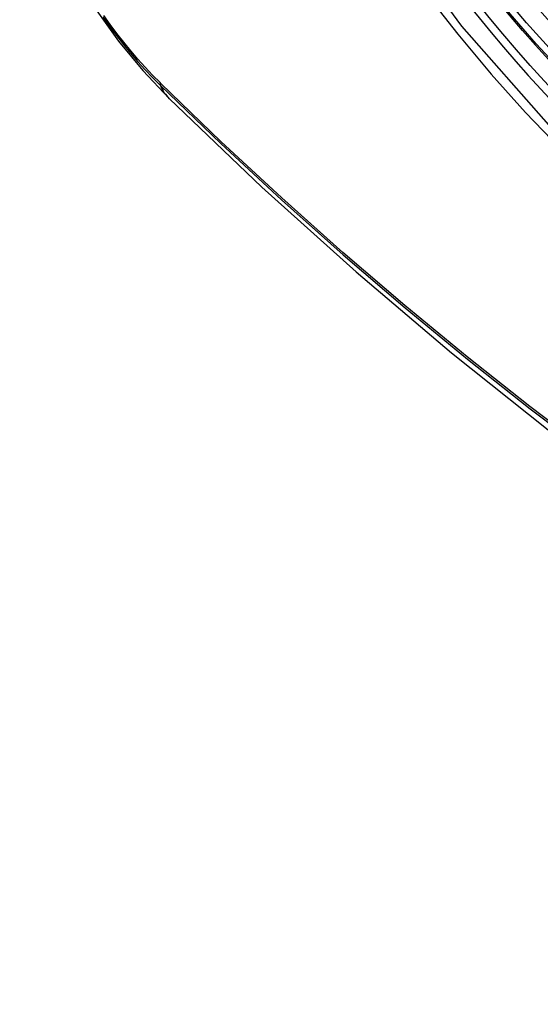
# Model space of a CAD drawing. Header units: inches. Extents: x 387.2 to 455.7, y 148.1 to 211.9.
# Tile 11 of 97: x 387.704 to 387.905, y 198.066 to 198.446. Entities that reach past the tile are written whole.
import ezdxf

# ---------------------------------------------------------------- set-up
doc = ezdxf.new("R2010")
doc.units = ezdxf.units.IN
doc.header["$MEASUREMENT"] = 0
doc.layers.add('Visible Edges(ANSI)', color=7, linetype='Continuous', lineweight=25)
doc.layers.add('Visible Tangent Edges(ANSI)', color=7, linetype='Continuous', lineweight=25)

msp = doc.modelspace()

# ---------------------------------------------------------------- linework, layer by layer
at = {"layer": 'Visible Edges(ANSI)', "flags": 128}
for points in [[(387.70391, 198.51576), (387.70815, 198.50147), (387.71329, 198.48774), (387.71927, 198.47452), (387.72608, 198.4618), (387.7337, 198.44954), (387.74215, 198.43774), (387.75148, 198.42642), (387.76175, 198.4156)], [(387.76175, 198.4156), (387.79756, 198.38147), (387.83394, 198.34874), (387.87083, 198.31746), (387.90818, 198.28768), (387.94595, 198.25946), (387.9841, 198.23284), (388.02257, 198.20788), (388.06131, 198.18463), (388.1003, 198.16313), (388.13947, 198.14343), (388.1788, 198.12558), (388.21823, 198.10963), (388.25772, 198.09563), (388.29723, 198.08363), (388.3367, 198.07369), (388.3761, 198.06586)]]:
    msp.add_lwpolyline(points, dxfattribs=at)
at = {"layer": 'Visible Edges(ANSI)'}
msp.add_ellipse((388.00397, 198.62328), major_axis=(0.15718, -0.27294), ratio=0.578093, start_param=2.362013, end_param=7.062765, dxfattribs=at)
msp.add_ellipse((388.00049, 198.62127), major_axis=(0.15963, -0.2772), ratio=0.578093, dxfattribs=at)
at = {"layer": 'Visible Tangent Edges(ANSI)'}
msp.add_line((387.7585, 198.42145), (387.75817, 198.42178), dxfattribs=at)
at = {"layer": 'Visible Tangent Edges(ANSI)', "flags": 128}
for points in [[(388.24893, 198.47734), (388.24612, 198.43596), (388.23781, 198.39872), (388.22413, 198.3664), (388.20546, 198.33978), (388.18226, 198.3195), (388.15506, 198.30606), (388.12437, 198.29963), (388.09079, 198.30037), (388.05518, 198.30826), (388.0183, 198.32312), (387.98096, 198.34466), (387.94413, 198.3723), (387.90844, 198.40555), (387.87481, 198.44361), (387.84404, 198.48553)], [(387.86078, 198.45652), (387.87325, 198.44048), (387.88616, 198.42502), (387.89947, 198.41021), (387.91313, 198.39609), (387.92708, 198.38273), (387.94126, 198.37019), (387.95562, 198.35852), (387.97012, 198.34772), (387.98472, 198.33784), (387.99938, 198.32891), (388.01407, 198.32094), (388.0287, 198.31401), (388.0432, 198.30812), (388.05754, 198.30329), (388.07167, 198.29953), (388.08556, 198.29685), (388.09915, 198.29526), (388.1124, 198.29477), (388.12527, 198.29539), (388.13767, 198.2971), (388.14959, 198.29988), (388.16099, 198.30374)], [(387.73607, 198.44703), (387.73865, 198.44344), (387.74129, 198.43992), (387.744, 198.43648), (387.74676, 198.43313), (387.74958, 198.42986), (387.75244, 198.42669), (387.75536, 198.42362), (387.75832, 198.42065)], [(387.75817, 198.42178), (387.75527, 198.42471), (387.75242, 198.42773), (387.74962, 198.43085), (387.74686, 198.43406), (387.74416, 198.43736), (387.74152, 198.44073), (387.73894, 198.44418), (387.73642, 198.4477)], [(387.75832, 198.42065), (387.7816, 198.39827), (387.80513, 198.37648), (387.82889, 198.35532), (387.85285, 198.33481), (387.87698, 198.31497), (387.90126, 198.29584), (387.92565, 198.27743), (387.95013, 198.25977), (387.97467, 198.24287), (387.99923, 198.22675), (388.02379, 198.21144), (388.04835, 198.19692), (388.0729, 198.1832), (388.09744, 198.17027), (388.12195, 198.15815), (388.14641, 198.14686), (388.17079, 198.1364), (388.19505, 198.12678), (388.21919, 198.11801), (388.24321, 198.1101), (388.26707, 198.10304), (388.29076, 198.09685)], [(388.2894, 198.09852), (388.26581, 198.10463), (388.24205, 198.1116), (388.21813, 198.11944), (388.19407, 198.12814), (388.1699, 198.13769), (388.1456, 198.14809), (388.12122, 198.15933), (388.09678, 198.17139), (388.0723, 198.18427), (388.04782, 198.19796), (388.02332, 198.21244), (387.99882, 198.22773), (387.97431, 198.24382), (387.94983, 198.2607), (387.9254, 198.27835), (387.90107, 198.29675), (387.87684, 198.31587), (387.85277, 198.33569), (387.82887, 198.35618), (387.80518, 198.37733), (387.78172, 198.39909), (387.7585, 198.42145)]]:
    msp.add_lwpolyline(points, dxfattribs=at)
at = {"layer": 'Visible Tangent Edges(ANSI)'}
for centre, major_axis, ratio, start_param, end_param in [((388.00298, 198.62271), (-0.17285, 0.30015), 0.578093, 5.049711, 10.658253), ((388.00293, 198.62268), (0.1503, -0.261), 0.578093, 4.099688, 6.899754), ((387.76549, 198.42726), (-0.00688, -0.00704), 0.360494, 5.876137, 6.139844), ((387.84442, 198.49995), (-0.08267, -0.08436), 0.355706, 6.140128, 6.283185)]:
    msp.add_ellipse(centre, major_axis=major_axis, ratio=ratio, start_param=start_param, end_param=end_param, dxfattribs=at)
for centre, major_axis in [((388.00357, 198.62305), (-0.17078, 0.29656)), ((388.0006, 198.62133), (0.16238, -0.28198)), ((388.00049, 198.62127), (-0.16178, 0.28094))]:
    msp.add_ellipse(centre, major_axis=major_axis, ratio=0.578093, dxfattribs=at)

doc.saveas('drawing.dxf')
